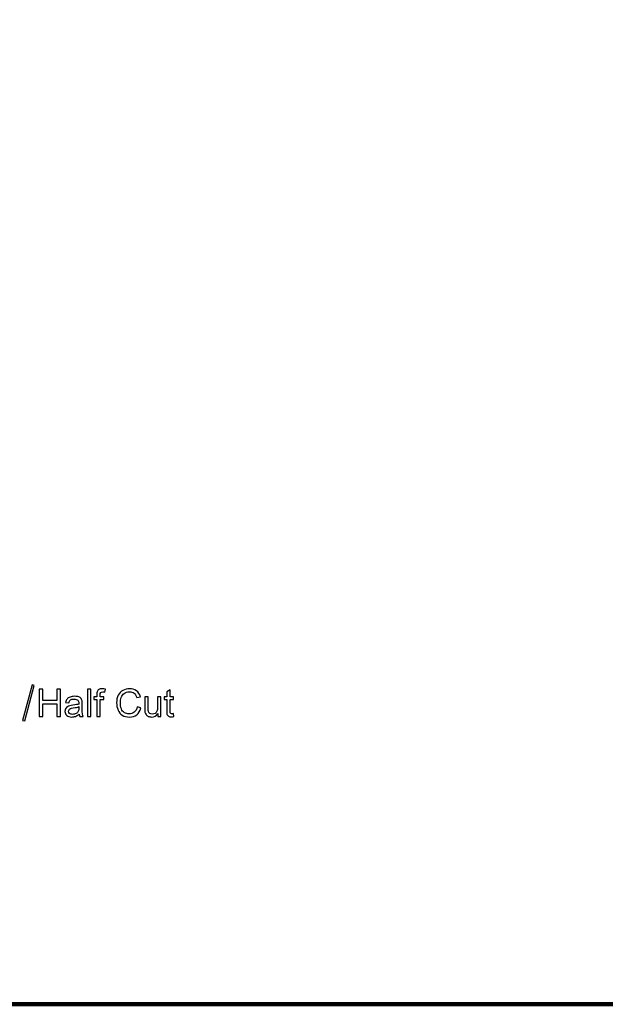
# Model space of a CAD drawing. Header units: centimetres. Extents: x -105 to 112, y -140 to 143.
# Tile 45 of 90: x -89 to -73, y -33 to -6. Entities that reach past the tile are written whole.
import ezdxf

# ---------------------------------------------------------------- set-up
doc = ezdxf.new("R2010")
doc.units = ezdxf.units.CM
doc.header["$MEASUREMENT"] = 0
doc.layers.add('Layer 1', color=7, linetype='Continuous')

msp = doc.modelspace()

# ---------------------------------------------------------------- linework, layer by layer
at = {"layer": 'Layer 1', "color": 240, "lineweight": 211}
msp.add_open_spline([(-100.73824, 52.6974), (-100.73824, 52.6974), (27.42324, 52.6974), (27.42324, 52.6974), (27.42324, 52.6974), (29.71918, 52.6974), (31.59804, 50.81854), (31.59804, 48.52224), (31.59804, 48.52224), (31.59804, 48.52224), (31.59804, -29.1893), (31.59804, -29.1893), (31.59804, -29.1893), (31.59804, -31.48542), (29.71918, -33.36409), (27.42324, -33.36409), (27.42324, -33.36409), (27.42324, -33.36409), (-100.73824, -33.36409), (-100.73824, -33.36409), (-100.73824, -33.36409), (-103.0344, -33.36409), (-104.91305, -31.48542), (-104.91305, -29.1893), (-104.91305, -29.1893), (-104.91305, -29.1893), (-104.91305, 48.52224), (-104.91305, 48.52224), (-104.91305, 48.52224), (-104.91305, 50.81854), (-103.0344, 52.6974), (-100.73824, 52.6974)], degree=3, knots=[0, 0, 0, 0, 0.11111111, 0.11111111, 0.11111111, 0.11111111, 0.22222222, 0.22222222, 0.22222222, 0.22222222, 0.33333333, 0.33333333, 0.33333333, 0.33333333, 0.44444444, 0.44444444, 0.44444444, 0.44444444, 0.55555556, 0.55555556, 0.55555556, 0.55555556, 0.66666667, 0.66666667, 0.66666667, 0.66666667, 0.77777778, 0.77777778, 0.77777778, 0.77777778, 1, 1, 1, 1], dxfattribs=at)
at = {"layer": 'Layer 1', "color": 2}
for points, knots in [([(-88.55834, -24.43447), (-88.55834, -24.43447), (-88.49766, -24.45082), (-88.49766, -24.45082), (-88.49766, -24.45082), (-88.49766, -24.45082), (-88.76085, -25.4432), (-88.76085, -25.4432), (-88.76085, -25.4432), (-88.76085, -25.4432), (-88.82152, -25.42685), (-88.82152, -25.42685), (-88.82152, -25.42685), (-88.82152, -25.42685), (-88.55834, -24.43447), (-88.55834, -24.43447)], [0, 0, 0, 0, 0.2, 0.2, 0.2, 0.2, 0.4, 0.4, 0.4, 0.4, 0.6, 0.6, 0.6, 0.6, 1, 1, 1, 1]), ([(-88.36362, -25.32168), (-88.36362, -25.32168), (-88.36362, -24.55582), (-88.36362, -24.55582), (-88.36362, -24.55582), (-88.36362, -24.55582), (-88.262, -24.55582), (-88.262, -24.55582), (-88.262, -24.55582), (-88.262, -24.55582), (-88.262, -24.87172), (-88.262, -24.87172), (-88.262, -24.87172), (-88.262, -24.87172), (-87.86634, -24.87172), (-87.86634, -24.87172), (-87.86634, -24.87172), (-87.86634, -24.87172), (-87.86634, -24.55582), (-87.86634, -24.55582), (-87.86634, -24.55582), (-87.86634, -24.55582), (-87.76472, -24.55582), (-87.76472, -24.55582), (-87.76472, -24.55582), (-87.76472, -24.55582), (-87.76472, -25.32168), (-87.76472, -25.32168), (-87.76472, -25.32168), (-87.76472, -25.32168), (-87.86634, -25.32168), (-87.86634, -25.32168), (-87.86634, -25.32168), (-87.86634, -25.32168), (-87.86634, -24.96127), (-87.86634, -24.96127), (-87.86634, -24.96127), (-87.86634, -24.96127), (-88.262, -24.96127), (-88.262, -24.96127), (-88.262, -24.96127), (-88.262, -24.96127), (-88.262, -25.32168), (-88.262, -25.32168), (-88.262, -25.32168), (-88.262, -25.32168), (-88.36362, -25.32168), (-88.36362, -25.32168), (-88.36362, -25.32168), (-88.36362, -25.32168), (-88.36362, -25.32168), (-88.36362, -25.32168)], [0, 0, 0, 0, 0.07142857, 0.07142857, 0.07142857, 0.07142857, 0.14285714, 0.14285714, 0.14285714, 0.14285714, 0.21428571, 0.21428571, 0.21428571, 0.21428571, 0.28571429, 0.28571429, 0.28571429, 0.28571429, 0.35714286, 0.35714286, 0.35714286, 0.35714286, 0.42857143, 0.42857143, 0.42857143, 0.42857143, 0.5, 0.5, 0.5, 0.5, 0.57142857, 0.57142857, 0.57142857, 0.57142857, 0.64285714, 0.64285714, 0.64285714, 0.64285714, 0.71428571, 0.71428571, 0.71428571, 0.71428571, 0.78571429, 0.78571429, 0.78571429, 0.78571429, 0.85714286, 0.85714286, 0.85714286, 0.85714286, 1, 1, 1, 1]), ([(-87.24481, -25.25228), (-87.27979, -25.28189), (-87.31351, -25.30278), (-87.34572, -25.31514), (-87.34572, -25.31514), (-87.378, -25.32749), (-87.41257, -25.33348), (-87.44968, -25.33348), (-87.44968, -25.33348), (-87.51055, -25.33348), (-87.55745, -25.31859), (-87.59024, -25.28898), (-87.59024, -25.28898), (-87.62309, -25.25937), (-87.63942, -25.22122), (-87.63942, -25.17544), (-87.63942, -25.17544), (-87.63942, -25.14819), (-87.63324, -25.12349), (-87.62089, -25.10096), (-87.62089, -25.10096), (-87.60841, -25.07844), (-87.59222, -25.06082), (-87.57222, -25.04701), (-87.57222, -25.04701), (-87.55213, -25.03357), (-87.52964, -25.0234), (-87.50452, -25.01631), (-87.50452, -25.01631), (-87.48601, -25.01123), (-87.45805, -25.00669), (-87.42079, -25.00214), (-87.42079, -25.00214), (-87.34479, -24.99342), (-87.28866, -24.98253), (-87.25284, -24.97017), (-87.25284, -24.97017), (-87.25255, -24.95709), (-87.25233, -24.94892), (-87.25233, -24.94547), (-87.25233, -24.94547), (-87.25233, -24.90732), (-87.26121, -24.88043), (-87.27901, -24.86463), (-87.27901, -24.86463), (-87.30314, -24.84338), (-87.33898, -24.83284), (-87.38637, -24.83284), (-87.38637, -24.83284), (-87.43073, -24.83284), (-87.4635, -24.84102), (-87.48452, -24.85646), (-87.48452, -24.85646), (-87.50579, -24.87208), (-87.52127, -24.89915), (-87.53149, -24.93893), (-87.53149, -24.93893), (-87.53149, -24.93893), (-87.62338, -24.92603), (-87.62338, -24.92603), (-87.62338, -24.92603), (-87.615, -24.88679), (-87.60131, -24.85464), (-87.58209, -24.8303), (-87.58209, -24.8303), (-87.56285, -24.80632), (-87.53504, -24.78761), (-87.49863, -24.77453), (-87.49863, -24.77453), (-87.46245, -24.76163), (-87.42023, -24.75491), (-87.37247, -24.75491), (-87.37247, -24.75491), (-87.32506, -24.75491), (-87.28639, -24.76054), (-87.2566, -24.77181), (-87.2566, -24.77181), (-87.227, -24.78307), (-87.20508, -24.79687), (-87.19116, -24.81377), (-87.19116, -24.81377), (-87.17732, -24.83066), (-87.16746, -24.85228), (-87.16179, -24.87807), (-87.16179, -24.87807), (-87.15874, -24.89388), (-87.15718, -24.92276), (-87.15718, -24.96436), (-87.15718, -24.96436), (-87.15718, -24.96436), (-87.15718, -25.08898), (-87.15718, -25.08898), (-87.15718, -25.08898), (-87.15718, -25.17635), (-87.1552, -25.23157), (-87.15129, -25.25483), (-87.15129, -25.25483), (-87.14753, -25.27808), (-87.13965, -25.30024), (-87.12829, -25.32168), (-87.12829, -25.32168), (-87.12829, -25.32168), (-87.22664, -25.32168), (-87.22664, -25.32168), (-87.22664, -25.32168), (-87.23609, -25.30206), (-87.24212, -25.2788), (-87.24481, -25.25228), (-87.24481, -25.25228), (-87.24481, -25.25228), (-87.24481, -25.25228), (-87.24481, -25.25228)], [0, 0, 0, 0, 0.03448276, 0.03448276, 0.03448276, 0.03448276, 0.06896552, 0.06896552, 0.06896552, 0.06896552, 0.10344828, 0.10344828, 0.10344828, 0.10344828, 0.13793103, 0.13793103, 0.13793103, 0.13793103, 0.17241379, 0.17241379, 0.17241379, 0.17241379, 0.20689655, 0.20689655, 0.20689655, 0.20689655, 0.24137931, 0.24137931, 0.24137931, 0.24137931, 0.27586207, 0.27586207, 0.27586207, 0.27586207, 0.31034483, 0.31034483, 0.31034483, 0.31034483, 0.34482759, 0.34482759, 0.34482759, 0.34482759, 0.37931034, 0.37931034, 0.37931034, 0.37931034, 0.4137931, 0.4137931, 0.4137931, 0.4137931, 0.44827586, 0.44827586, 0.44827586, 0.44827586, 0.48275862, 0.48275862, 0.48275862, 0.48275862, 0.51724138, 0.51724138, 0.51724138, 0.51724138, 0.55172414, 0.55172414, 0.55172414, 0.55172414, 0.5862069, 0.5862069, 0.5862069, 0.5862069, 0.62068966, 0.62068966, 0.62068966, 0.62068966, 0.65517241, 0.65517241, 0.65517241, 0.65517241, 0.68965517, 0.68965517, 0.68965517, 0.68965517, 0.72413793, 0.72413793, 0.72413793, 0.72413793, 0.75862069, 0.75862069, 0.75862069, 0.75862069, 0.79310345, 0.79310345, 0.79310345, 0.79310345, 0.82758621, 0.82758621, 0.82758621, 0.82758621, 0.86206897, 0.86206897, 0.86206897, 0.86206897, 0.89655172, 0.89655172, 0.89655172, 0.89655172, 0.93103448, 0.93103448, 0.93103448, 0.93103448, 1, 1, 1, 1]), ([(-87.01476, -25.32168), (-87.01476, -25.32168), (-87.01476, -24.55582), (-87.01476, -24.55582), (-87.01476, -24.55582), (-87.01476, -24.55582), (-86.92068, -24.55582), (-86.92068, -24.55582), (-86.92068, -24.55582), (-86.92068, -24.55582), (-86.92068, -25.32168), (-86.92068, -25.32168), (-86.92068, -25.32168), (-86.92068, -25.32168), (-87.01476, -25.32168), (-87.01476, -25.32168), (-87.01476, -25.32168), (-87.01476, -25.32168), (-87.01476, -25.32168), (-87.01476, -25.32168)], [0, 0, 0, 0, 0.16666667, 0.16666667, 0.16666667, 0.16666667, 0.33333333, 0.33333333, 0.33333333, 0.33333333, 0.5, 0.5, 0.5, 0.5, 0.66666667, 0.66666667, 0.66666667, 0.66666667, 1, 1, 1, 1]), ([(-86.75265, -25.32168), (-86.75265, -25.32168), (-86.75265, -24.83956), (-86.75265, -24.83956), (-86.75265, -24.83956), (-86.75265, -24.83956), (-86.83603, -24.83956), (-86.83603, -24.83956), (-86.83603, -24.83956), (-86.83603, -24.83956), (-86.83603, -24.7669), (-86.83603, -24.7669), (-86.83603, -24.7669), (-86.83603, -24.7669), (-86.75265, -24.7669), (-86.75265, -24.7669), (-86.75265, -24.7669), (-86.75265, -24.7669), (-86.75265, -24.70804), (-86.75265, -24.70804), (-86.75265, -24.70804), (-86.75265, -24.67062), (-86.74938, -24.64301), (-86.74284, -24.62503), (-86.74284, -24.62503), (-86.73357, -24.60069), (-86.71795, -24.58089), (-86.69525, -24.56581), (-86.69525, -24.56581), (-86.67254, -24.55073), (-86.64057, -24.54328), (-86.59969, -24.54328), (-86.59969, -24.54328), (-86.57299, -24.54328), (-86.54393, -24.54637), (-86.51177, -24.55273), (-86.51177, -24.55273), (-86.51177, -24.55273), (-86.52594, -24.63502), (-86.52594, -24.63502), (-86.52594, -24.63502), (-86.54538, -24.63175), (-86.56373, -24.62957), (-86.58135, -24.62957), (-86.58135, -24.62957), (-86.60987, -24.62957), (-86.63003, -24.63593), (-86.64184, -24.64792), (-86.64184, -24.64792), (-86.65365, -24.66009), (-86.65946, -24.68298), (-86.65946, -24.71604), (-86.65946, -24.71604), (-86.65946, -24.71604), (-86.65946, -24.7669), (-86.65946, -24.7669), (-86.65946, -24.7669), (-86.65946, -24.7669), (-86.55156, -24.7669), (-86.55156, -24.7669), (-86.55156, -24.7669), (-86.55156, -24.7669), (-86.55156, -24.83956), (-86.55156, -24.83956), (-86.55156, -24.83956), (-86.55156, -24.83956), (-86.65855, -24.83956), (-86.65855, -24.83956), (-86.65855, -24.83956), (-86.65855, -24.83956), (-86.65855, -25.32168), (-86.65855, -25.32168), (-86.65855, -25.32168), (-86.65855, -25.32168), (-86.75265, -25.32168), (-86.75265, -25.32168), (-86.75265, -25.32168), (-86.75265, -25.32168), (-86.75265, -25.32168), (-86.75265, -25.32168)], [0, 0, 0, 0, 0.04761905, 0.04761905, 0.04761905, 0.04761905, 0.0952381, 0.0952381, 0.0952381, 0.0952381, 0.14285714, 0.14285714, 0.14285714, 0.14285714, 0.19047619, 0.19047619, 0.19047619, 0.19047619, 0.23809524, 0.23809524, 0.23809524, 0.23809524, 0.28571429, 0.28571429, 0.28571429, 0.28571429, 0.33333333, 0.33333333, 0.33333333, 0.33333333, 0.38095238, 0.38095238, 0.38095238, 0.38095238, 0.42857143, 0.42857143, 0.42857143, 0.42857143, 0.47619048, 0.47619048, 0.47619048, 0.47619048, 0.52380952, 0.52380952, 0.52380952, 0.52380952, 0.57142857, 0.57142857, 0.57142857, 0.57142857, 0.61904762, 0.61904762, 0.61904762, 0.61904762, 0.66666667, 0.66666667, 0.66666667, 0.66666667, 0.71428571, 0.71428571, 0.71428571, 0.71428571, 0.76190476, 0.76190476, 0.76190476, 0.76190476, 0.80952381, 0.80952381, 0.80952381, 0.80952381, 0.85714286, 0.85714286, 0.85714286, 0.85714286, 0.9047619, 0.9047619, 0.9047619, 0.9047619, 1, 1, 1, 1]), ([(-85.62366, -25.05301), (-85.62366, -25.05301), (-85.52212, -25.0788), (-85.52212, -25.0788), (-85.52212, -25.0788), (-85.54319, -25.162), (-85.58134, -25.2254), (-85.63638, -25.26881), (-85.63638, -25.26881), (-85.6916, -25.31259), (-85.75899, -25.33439), (-85.83856, -25.33439), (-85.83856, -25.33439), (-85.92085, -25.33439), (-85.98806, -25.31786), (-86.03965, -25.28407), (-86.03965, -25.28407), (-86.09124, -25.25047), (-86.13048, -25.20178), (-86.15736, -25.13839), (-86.15736, -25.13839), (-86.18425, -25.07444), (-86.19787, -25.0065), (-86.19787, -24.93311), (-86.19787, -24.93311), (-86.19787, -24.85373), (-86.1828, -24.78379), (-86.15228, -24.72457), (-86.15228, -24.72457), (-86.12176, -24.66517), (-86.07853, -24.62012), (-86.02239, -24.58942), (-86.02239, -24.58942), (-85.96626, -24.55836), (-85.90432, -24.54328), (-85.83692, -24.54328), (-85.83692, -24.54328), (-85.76027, -24.54328), (-85.69596, -24.56272), (-85.64383, -24.60178), (-85.64383, -24.60178), (-85.59169, -24.64047), (-85.55536, -24.69533), (-85.53483, -24.76617), (-85.53483, -24.76617), (-85.53483, -24.76617), (-85.63438, -24.78943), (-85.63438, -24.78943), (-85.63438, -24.78943), (-85.652, -24.73402), (-85.67779, -24.69315), (-85.7114, -24.66808), (-85.7114, -24.66808), (-85.74519, -24.64228), (-85.78751, -24.62957), (-85.83874, -24.62957), (-85.83874, -24.62957), (-85.89742, -24.62957), (-85.94646, -24.64374), (-85.98606, -24.67208), (-85.98606, -24.67208), (-86.0253, -24.70023), (-86.05328, -24.7382), (-86.06908, -24.78561), (-86.06908, -24.78561), (-86.08507, -24.8332), (-86.09306, -24.88225), (-86.09306, -24.93275), (-86.09306, -24.93275), (-86.09306, -24.9976), (-86.08361, -25.05446), (-86.06472, -25.10314), (-86.06472, -25.10314), (-86.04583, -25.15183), (-86.0164, -25.1878), (-85.97644, -25.21214), (-85.97644, -25.21214), (-85.93665, -25.23612), (-85.89342, -25.2481), (-85.84692, -25.2481), (-85.84692, -25.2481), (-85.79024, -25.2481), (-85.74246, -25.23157), (-85.70323, -25.19906), (-85.70323, -25.19906), (-85.66417, -25.16618), (-85.63747, -25.11749), (-85.62366, -25.05301), (-85.62366, -25.05301), (-85.62366, -25.05301), (-85.62366, -25.05301), (-85.62366, -25.05301)], [0, 0, 0, 0, 0.04166667, 0.04166667, 0.04166667, 0.04166667, 0.08333333, 0.08333333, 0.08333333, 0.08333333, 0.125, 0.125, 0.125, 0.125, 0.16666667, 0.16666667, 0.16666667, 0.16666667, 0.20833333, 0.20833333, 0.20833333, 0.20833333, 0.25, 0.25, 0.25, 0.25, 0.29166667, 0.29166667, 0.29166667, 0.29166667, 0.33333333, 0.33333333, 0.33333333, 0.33333333, 0.375, 0.375, 0.375, 0.375, 0.41666667, 0.41666667, 0.41666667, 0.41666667, 0.45833333, 0.45833333, 0.45833333, 0.45833333, 0.5, 0.5, 0.5, 0.5, 0.54166667, 0.54166667, 0.54166667, 0.54166667, 0.58333333, 0.58333333, 0.58333333, 0.58333333, 0.625, 0.625, 0.625, 0.625, 0.66666667, 0.66666667, 0.66666667, 0.66666667, 0.70833333, 0.70833333, 0.70833333, 0.70833333, 0.75, 0.75, 0.75, 0.75, 0.79166667, 0.79166667, 0.79166667, 0.79166667, 0.83333333, 0.83333333, 0.83333333, 0.83333333, 0.875, 0.875, 0.875, 0.875, 0.91666667, 0.91666667, 0.91666667, 0.91666667, 1, 1, 1, 1]), ([(-85.046, -25.32168), (-85.046, -25.32168), (-85.046, -25.2392), (-85.046, -25.2392), (-85.046, -25.2392), (-85.08905, -25.30206), (-85.14754, -25.33348), (-85.22148, -25.33348), (-85.22148, -25.33348), (-85.25418, -25.33348), (-85.28469, -25.32712), (-85.31303, -25.31477), (-85.31303, -25.31477), (-85.34137, -25.30206), (-85.36226, -25.28643), (-85.37607, -25.26754), (-85.37607, -25.26754), (-85.38987, -25.24847), (-85.39932, -25.2254), (-85.40495, -25.19797), (-85.40495, -25.19797), (-85.40876, -25.17926), (-85.41058, -25.15001), (-85.41058, -25.11023), (-85.41058, -25.11023), (-85.41058, -25.11023), (-85.41058, -24.7669), (-85.41058, -24.7669), (-85.41058, -24.7669), (-85.41058, -24.7669), (-85.31648, -24.7669), (-85.31648, -24.7669), (-85.31648, -24.7669), (-85.31648, -24.7669), (-85.31648, -25.07372), (-85.31648, -25.07372), (-85.31648, -25.07372), (-85.31648, -25.12276), (-85.31467, -25.15601), (-85.31085, -25.1729), (-85.31085, -25.1729), (-85.30486, -25.1976), (-85.2925, -25.21704), (-85.27325, -25.23121), (-85.27325, -25.23121), (-85.25418, -25.2452), (-85.23056, -25.25228), (-85.2024, -25.25228), (-85.2024, -25.25228), (-85.17425, -25.25228), (-85.14791, -25.2452), (-85.12338, -25.23085), (-85.12338, -25.23085), (-85.09868, -25.21632), (-85.08124, -25.19651), (-85.07089, -25.17145), (-85.07089, -25.17145), (-85.06071, -25.14692), (-85.05563, -25.11077), (-85.05563, -25.06354), (-85.05563, -25.06354), (-85.05563, -25.06354), (-85.05563, -24.7669), (-85.05563, -24.7669), (-85.05563, -24.7669), (-85.05563, -24.7669), (-84.96153, -24.7669), (-84.96153, -24.7669), (-84.96153, -24.7669), (-84.96153, -24.7669), (-84.96153, -25.32168), (-84.96153, -25.32168), (-84.96153, -25.32168), (-84.96153, -25.32168), (-85.046, -25.32168), (-85.046, -25.32168), (-85.046, -25.32168), (-85.046, -25.32168), (-85.046, -25.32168), (-85.046, -25.32168)], [0, 0, 0, 0, 0.04761905, 0.04761905, 0.04761905, 0.04761905, 0.0952381, 0.0952381, 0.0952381, 0.0952381, 0.14285714, 0.14285714, 0.14285714, 0.14285714, 0.19047619, 0.19047619, 0.19047619, 0.19047619, 0.23809524, 0.23809524, 0.23809524, 0.23809524, 0.28571429, 0.28571429, 0.28571429, 0.28571429, 0.33333333, 0.33333333, 0.33333333, 0.33333333, 0.38095238, 0.38095238, 0.38095238, 0.38095238, 0.42857143, 0.42857143, 0.42857143, 0.42857143, 0.47619048, 0.47619048, 0.47619048, 0.47619048, 0.52380952, 0.52380952, 0.52380952, 0.52380952, 0.57142857, 0.57142857, 0.57142857, 0.57142857, 0.61904762, 0.61904762, 0.61904762, 0.61904762, 0.66666667, 0.66666667, 0.66666667, 0.66666667, 0.71428571, 0.71428571, 0.71428571, 0.71428571, 0.76190476, 0.76190476, 0.76190476, 0.76190476, 0.80952381, 0.80952381, 0.80952381, 0.80952381, 0.85714286, 0.85714286, 0.85714286, 0.85714286, 0.9047619, 0.9047619, 0.9047619, 0.9047619, 1, 1, 1, 1]), ([(-84.60948, -25.23775), (-84.60948, -25.23775), (-84.59658, -25.32077), (-84.59658, -25.32077), (-84.59658, -25.32077), (-84.62311, -25.3264), (-84.64672, -25.32912), (-84.66743, -25.32912), (-84.66743, -25.32912), (-84.7014, -25.32912), (-84.72774, -25.32386), (-84.74663, -25.31296), (-84.74663, -25.31296), (-84.76534, -25.30206), (-84.7786, -25.28789), (-84.78623, -25.27027), (-84.78623, -25.27027), (-84.79404, -25.25265), (-84.79768, -25.21559), (-84.79768, -25.15928), (-84.79768, -25.15928), (-84.79768, -25.15928), (-84.79768, -24.83956), (-84.79768, -24.83956), (-84.79768, -24.83956), (-84.79768, -24.83956), (-84.86725, -24.83956), (-84.86725, -24.83956), (-84.86725, -24.83956), (-84.86725, -24.83956), (-84.86725, -24.7669), (-84.86725, -24.7669), (-84.86725, -24.7669), (-84.86725, -24.7669), (-84.79768, -24.7669), (-84.79768, -24.7669), (-84.79768, -24.7669), (-84.79768, -24.7669), (-84.79768, -24.62921), (-84.79768, -24.62921), (-84.79768, -24.62921), (-84.79768, -24.62921), (-84.70358, -24.57289), (-84.70358, -24.57289), (-84.70358, -24.57289), (-84.70358, -24.57289), (-84.70358, -24.7669), (-84.70358, -24.7669), (-84.70358, -24.7669), (-84.70358, -24.7669), (-84.60948, -24.7669), (-84.60948, -24.7669), (-84.60948, -24.7669), (-84.60948, -24.7669), (-84.60948, -24.83956), (-84.60948, -24.83956), (-84.60948, -24.83956), (-84.60948, -24.83956), (-84.70358, -24.83956), (-84.70358, -24.83956), (-84.70358, -24.83956), (-84.70358, -24.83956), (-84.70358, -25.16436), (-84.70358, -25.16436), (-84.70358, -25.16436), (-84.70358, -25.19161), (-84.70194, -25.20887), (-84.69867, -25.21632), (-84.69867, -25.21632), (-84.6954, -25.22413), (-84.69014, -25.23012), (-84.68251, -25.23466), (-84.68251, -25.23466), (-84.67506, -25.2392), (-84.66434, -25.24138), (-84.65054, -25.24138), (-84.65054, -25.24138), (-84.64018, -25.24138), (-84.62637, -25.24029), (-84.60948, -25.23775), (-84.60948, -25.23775), (-84.60948, -25.23775), (-84.60948, -25.23775), (-84.60948, -25.23775)], [0, 0, 0, 0, 0.04545455, 0.04545455, 0.04545455, 0.04545455, 0.09090909, 0.09090909, 0.09090909, 0.09090909, 0.13636364, 0.13636364, 0.13636364, 0.13636364, 0.18181818, 0.18181818, 0.18181818, 0.18181818, 0.22727273, 0.22727273, 0.22727273, 0.22727273, 0.27272727, 0.27272727, 0.27272727, 0.27272727, 0.31818182, 0.31818182, 0.31818182, 0.31818182, 0.36363636, 0.36363636, 0.36363636, 0.36363636, 0.40909091, 0.40909091, 0.40909091, 0.40909091, 0.45454545, 0.45454545, 0.45454545, 0.45454545, 0.5, 0.5, 0.5, 0.5, 0.54545455, 0.54545455, 0.54545455, 0.54545455, 0.59090909, 0.59090909, 0.59090909, 0.59090909, 0.63636364, 0.63636364, 0.63636364, 0.63636364, 0.68181818, 0.68181818, 0.68181818, 0.68181818, 0.72727273, 0.72727273, 0.72727273, 0.72727273, 0.77272727, 0.77272727, 0.77272727, 0.77272727, 0.81818182, 0.81818182, 0.81818182, 0.81818182, 0.86363636, 0.86363636, 0.86363636, 0.86363636, 0.90909091, 0.90909091, 0.90909091, 0.90909091, 1, 1, 1, 1]), ([(-87.25233, -25.04374), (-87.28653, -25.05755), (-87.33791, -25.06917), (-87.40632, -25.07917), (-87.40632, -25.07917), (-87.44521, -25.08443), (-87.47258, -25.09079), (-87.4887, -25.09769), (-87.4887, -25.09769), (-87.50474, -25.10478), (-87.51702, -25.11477), (-87.52574, -25.12803), (-87.52574, -25.12803), (-87.53447, -25.14111), (-87.53894, -25.15601), (-87.53894, -25.17254), (-87.53894, -25.17254), (-87.53894, -25.19724), (-87.5295, -25.21813), (-87.5104, -25.23466), (-87.5104, -25.23466), (-87.49133, -25.25119), (-87.4635, -25.25973), (-87.42704, -25.25973), (-87.42704, -25.25973), (-87.39077, -25.25973), (-87.35856, -25.25192), (-87.33017, -25.23612), (-87.33017, -25.23612), (-87.30208, -25.22013), (-87.28121, -25.19869), (-87.26802, -25.17145), (-87.26802, -25.17145), (-87.25787, -25.15037), (-87.25284, -25.11895), (-87.25284, -25.07808), (-87.25284, -25.07808), (-87.25284, -25.07808), (-87.25233, -25.04374), (-87.25233, -25.04374), (-87.25233, -25.04374), (-87.25233, -25.04374), (-87.25233, -25.04374), (-87.25233, -25.04374)], [0, 0, 0, 0, 0.08333333, 0.08333333, 0.08333333, 0.08333333, 0.16666667, 0.16666667, 0.16666667, 0.16666667, 0.25, 0.25, 0.25, 0.25, 0.33333333, 0.33333333, 0.33333333, 0.33333333, 0.41666667, 0.41666667, 0.41666667, 0.41666667, 0.5, 0.5, 0.5, 0.5, 0.58333333, 0.58333333, 0.58333333, 0.58333333, 0.66666667, 0.66666667, 0.66666667, 0.66666667, 0.75, 0.75, 0.75, 0.75, 0.83333333, 0.83333333, 0.83333333, 0.83333333, 1, 1, 1, 1])]:
    msp.add_open_spline(points, degree=3, knots=knots, dxfattribs=at)

doc.saveas('drawing.dxf')
